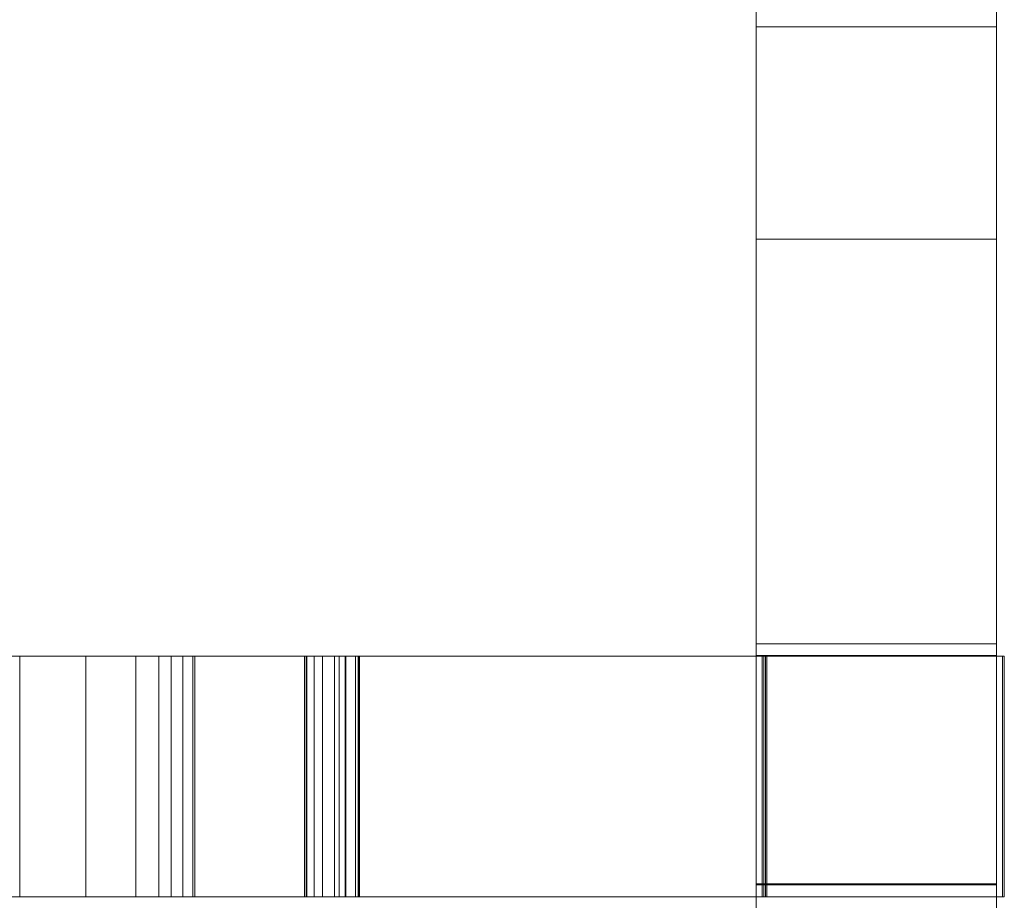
# Model space of a CAD drawing. Header units: millimetres. Extents: x -211 to 218, y -248 to 286.
# Tile 68 of 214: x 183 to 208, y -38 to -16. Entities that reach past the tile are written whole.
import ezdxf

# ---------------------------------------------------------------- set-up
doc = ezdxf.new("R2010")
doc.units = ezdxf.units.MM
doc.header["$LTSCALE"] = 25.4
doc.layers.add('None', color=7, linetype='Continuous', lineweight=9)

msp = doc.modelspace()

# ---------------------------------------------------------------- linework, layer by layer
at = {"layer": 'None', "color": 7, "linetype": 'Continuous', "lineweight": 9}
for points, invisible_edges in [([(201.613, 0.768, 22.46), (201.613, -15.948, 11.615), (201.613, -18.596, 15.696), (201.613, -2.28, 26.281)], 15), ([(207.613, -2.28, 26.281), (207.613, -18.596, 15.696), (207.613, -15.948, 11.615), (207.613, 0.768, 22.46)], 15), ([(201.613, -2.385, 26.281), (201.613, -2.28, 26.281), (201.613, -18.596, 15.696)], 10), ([(201.613, -18.596, 15.696), (201.613, -21.665, 20.427), (201.613, -12.66, 26.27), (201.613, -2.385, 26.281)], 11), ([(207.613, -18.596, 15.696), (207.613, -2.28, 26.281), (207.613, -2.385, 26.281)], 9), ([(207.613, -2.385, 26.281), (207.613, -12.66, 26.27), (207.613, -21.665, 20.427), (207.613, -18.596, 15.696)], 14), ([(201.613, -15.509, 10.938), (201.613, -7.588, -1.27), (201.613, -21.602, -0.877)], 9), ([(207.613, -7.588, -1.27), (207.613, -21.602, -0.877), (201.613, -21.602, -0.877), (201.613, -7.588, -1.27)], 8), ([(207.613, -21.602, -0.877), (207.613, -7.588, -1.27), (207.613, -15.509, 10.938)], 10), ([(201.613, -16.308, 26.266), (201.613, -12.66, 26.27), (201.613, -21.665, 20.427)], 10), ([(201.613, -12.66, 26.27), (201.613, -16.308, 26.266), (207.613, -16.308, 26.266), (207.613, -12.66, 26.27)], 8), ([(207.613, -21.665, 20.427), (207.613, -12.66, 26.27), (207.613, -16.308, 26.266)], 9), ([(201.613, -21.602, -0.877), (201.613, -31.501, -0.591), (201.613, -32.028, 0.221), (201.613, -15.509, 10.938)], 14), ([(201.613, -15.509, 10.938), (201.613, -32.028, 0.221), (201.613, -32.467, 0.898), (201.613, -15.948, 11.615)], 15), ([(207.613, -15.509, 10.938), (207.613, -32.028, 0.221), (207.613, -31.501, -0.591), (207.613, -21.602, -0.877)], 11), ([(207.613, -15.948, 11.615), (207.613, -32.467, 0.898), (207.613, -32.028, 0.221), (207.613, -15.509, 10.938)], 15), ([(201.613, -15.948, 11.615), (201.613, -32.467, 0.898), (201.613, -35.115, 4.979), (201.613, -18.596, 15.696)], 15), ([(207.613, -18.596, 15.696), (207.613, -35.115, 4.979), (207.613, -32.467, 0.898), (207.613, -15.948, 11.615)], 15), ([(201.613, -21.665, 20.427), (201.613, -25.47, 26.292), (201.613, -16.308, 26.266)], 9), ([(207.613, -25.47, 26.292), (207.613, -16.308, 26.266), (201.613, -16.308, 26.266), (201.613, -25.47, 26.292)], 8), ([(207.613, -16.308, 26.266), (207.613, -25.47, 26.292), (207.613, -21.665, 20.427)], 10), ([(201.613, -18.596, 15.696), (201.613, -24.141, 13.174), (201.613, -24.011, 13.497)], 9), ([(201.613, -18.596, 15.696), (201.613, -24.326, 12.879), (201.613, -24.141, 13.174)], 9), ([(201.613, -18.596, 15.696), (201.613, -24.834, 12.405), (201.613, -24.56, 12.62)], 9), ([(201.613, -21.665, 20.427), (201.613, -18.596, 15.696), (201.613, -24.245, 15.171), (201.613, -24.46, 15.446)], 11), ([(201.613, -18.596, 15.696), (201.613, -23.974, 14.532), (201.613, -24.082, 14.864)], 9), ([(201.613, -24.011, 13.497), (201.613, -23.938, 13.838), (201.613, -18.596, 15.696)], 10), ([(201.613, -25.142, 12.242), (201.613, -24.834, 12.405), (201.613, -18.596, 15.696), (201.613, -35.115, 4.979)], 14), ([(201.613, -18.596, 15.696), (201.613, -23.926, 14.187), (201.613, -23.974, 14.532)], 9), ([(201.613, -24.56, 12.62), (201.613, -24.326, 12.879), (201.613, -18.596, 15.696)], 10), ([(201.613, -23.938, 13.838), (201.613, -23.926, 14.187), (201.613, -18.596, 15.696)], 10), ([(201.613, -24.082, 14.864), (201.613, -24.245, 15.171), (201.613, -18.596, 15.696)], 10), ([(207.613, -18.596, 15.696), (207.613, -23.938, 13.838), (207.613, -24.011, 13.497)], 9), ([(207.613, -35.115, 4.979), (207.613, -18.596, 15.696), (207.613, -24.834, 12.405), (207.613, -25.142, 12.242)], 11), ([(207.613, -18.596, 15.696), (207.613, -24.326, 12.879), (207.613, -24.56, 12.62)], 9), ([(207.613, -24.011, 13.497), (207.613, -24.141, 13.174), (207.613, -18.596, 15.696)], 10), ([(207.613, -24.56, 12.62), (207.613, -24.834, 12.405), (207.613, -18.596, 15.696)], 10), ([(207.613, -18.596, 15.696), (207.613, -23.926, 14.187), (207.613, -23.938, 13.838)], 9), ([(207.613, -18.596, 15.696), (207.613, -24.245, 15.171), (207.613, -24.082, 14.864)], 9), ([(207.613, -24.141, 13.174), (207.613, -24.326, 12.879), (207.613, -18.596, 15.696)], 10), ([(207.613, -24.082, 14.864), (207.613, -23.974, 14.532), (207.613, -18.596, 15.696)], 10), ([(207.613, -23.974, 14.532), (207.613, -23.926, 14.187), (207.613, -18.596, 15.696)], 10), ([(207.613, -24.46, 15.446), (207.613, -24.245, 15.171), (207.613, -18.596, 15.696), (207.613, -21.665, 20.427)], 14), ([(201.613, -31.501, -0.591), (201.613, -21.602, -0.877), (207.613, -21.602, -0.877), (207.613, -31.501, -0.591)], 8), ([(201.613, -25.47, 26.292), (201.613, -21.665, 20.427), (201.613, -31.998, 13.724), (201.613, -32.01, 19.02)], 11), ([(201.613, -21.665, 20.427), (201.613, -25.337, 15.995), (201.613, -25.678, 16.068)], 9), ([(201.613, -21.665, 20.427), (201.613, -26.027, 16.08), (201.613, -26.372, 16.032)], 9), ([(201.613, -21.665, 20.427), (201.613, -25.014, 15.865), (201.613, -25.337, 15.995)], 9), ([(201.613, -24.46, 15.446), (201.613, -24.719, 15.68), (201.613, -21.665, 20.427)], 10), ([(201.613, -26.372, 16.032), (201.613, -26.704, 15.924), (201.613, -21.665, 20.427)], 10), ([(201.613, -24.719, 15.68), (201.613, -25.014, 15.865), (201.613, -21.665, 20.427)], 10), ([(201.613, -26.704, 15.924), (201.613, -27.012, 15.761), (201.613, -31.998, 13.724), (201.613, -21.665, 20.427)], 14), ([(201.613, -25.678, 16.068), (201.613, -26.027, 16.08), (201.613, -21.665, 20.427)], 10), ([(207.613, -21.665, 20.427), (207.613, -26.704, 15.924), (207.613, -26.372, 16.032)], 9), ([(207.613, -21.665, 20.427), (207.613, -24.719, 15.68), (207.613, -24.46, 15.446)], 9), ([(207.613, -21.665, 20.427), (207.613, -26.027, 16.08), (207.613, -25.678, 16.068)], 9), ([(207.613, -21.665, 20.427), (207.613, -31.998, 13.724), (207.613, -27.012, 15.761), (207.613, -26.704, 15.924)], 11), ([(207.613, -21.665, 20.427), (207.613, -25.014, 15.865), (207.613, -24.719, 15.68)], 9), ([(207.613, -25.678, 16.068), (207.613, -25.337, 15.995), (207.613, -21.665, 20.427)], 10), ([(207.613, -25.337, 15.995), (207.613, -25.014, 15.865), (207.613, -21.665, 20.427)], 10), ([(207.613, -26.372, 16.032), (207.613, -26.027, 16.08), (207.613, -21.665, 20.427)], 10), ([(207.613, -32.01, 19.02), (207.613, -31.998, 13.724), (207.613, -21.665, 20.427), (207.613, -25.47, 26.292)], 14), ([(201.613, -23.926, 14.187), (207.613, -23.926, 14.187), (207.613, -23.974, 14.532), (201.613, -23.974, 14.532)], 5), ([(201.613, -23.938, 13.838), (207.613, -23.938, 13.838), (207.613, -23.926, 14.187), (201.613, -23.926, 14.187)], 5), ([(201.613, -24.011, 13.497), (207.613, -24.011, 13.497), (207.613, -23.938, 13.838), (201.613, -23.938, 13.838)], 5), ([(201.613, -23.974, 14.532), (207.613, -23.974, 14.532), (207.613, -24.082, 14.864), (201.613, -24.082, 14.864)], 5), ([(201.613, -24.141, 13.174), (207.613, -24.141, 13.174), (207.613, -24.011, 13.497), (201.613, -24.011, 13.497)], 5), ([(201.613, -24.082, 14.864), (207.613, -24.082, 14.864), (207.613, -24.245, 15.171), (201.613, -24.245, 15.171)], 5), ([(201.613, -24.326, 12.879), (207.613, -24.326, 12.879), (207.613, -24.141, 13.174), (201.613, -24.141, 13.174)], 5), ([(201.613, -24.245, 15.171), (207.613, -24.245, 15.171), (207.613, -24.46, 15.446), (201.613, -24.46, 15.446)], 5), ([(201.613, -24.56, 12.62), (207.613, -24.56, 12.62), (207.613, -24.326, 12.879), (201.613, -24.326, 12.879)], 5), ([(201.613, -24.46, 15.446), (207.613, -24.46, 15.446), (207.613, -24.719, 15.68), (201.613, -24.719, 15.68)], 5), ([(201.613, -24.834, 12.405), (207.613, -24.834, 12.405), (207.613, -24.56, 12.62), (201.613, -24.56, 12.62)], 5), ([(201.613, -24.719, 15.68), (207.613, -24.719, 15.68), (207.613, -25.014, 15.865), (201.613, -25.014, 15.865)], 5), ([(201.613, -25.142, 12.242), (207.613, -25.142, 12.242), (207.613, -24.834, 12.405), (201.613, -24.834, 12.405)], 5), ([(201.613, -25.014, 15.865), (207.613, -25.014, 15.865), (207.613, -25.337, 15.995), (201.613, -25.337, 15.995)], 5), ([(201.613, -35.115, 4.979), (201.613, -31.988, 9.057), (201.613, -25.142, 12.242)], 11), ([(201.613, -25.474, 12.134), (201.613, -25.142, 12.242), (201.613, -31.988, 9.057)], 10), ([(201.613, -25.474, 12.134), (207.613, -25.474, 12.134), (207.613, -25.142, 12.242), (201.613, -25.142, 12.242)], 5), ([(207.613, -35.115, 4.979), (207.613, -25.142, 12.242), (207.613, -25.474, 12.134)], 9), ([(201.613, -25.337, 15.995), (207.613, -25.337, 15.995), (207.613, -25.678, 16.068), (201.613, -25.678, 16.068)], 5), ([(201.613, -31.703, 26.31), (201.613, -25.47, 26.292), (201.613, -32.01, 19.02)], 10), ([(201.613, -25.47, 26.292), (201.613, -31.703, 26.31), (207.613, -31.703, 26.31), (207.613, -25.47, 26.292)], 8), ([(201.613, -25.819, 12.086), (201.613, -25.474, 12.134), (201.613, -31.988, 9.057)], 10), ([(201.613, -25.819, 12.086), (207.613, -25.819, 12.086), (207.613, -25.474, 12.134), (201.613, -25.474, 12.134)], 5), ([(207.613, -32.01, 19.02), (207.613, -25.47, 26.292), (207.613, -31.703, 26.31)], 9), ([(207.613, -25.474, 12.134), (207.613, -25.819, 12.086), (207.613, -35.115, 4.979)], 10), ([(201.613, -25.678, 16.068), (207.613, -25.678, 16.068), (207.613, -26.027, 16.08), (201.613, -26.027, 16.08)], 5), ([(201.613, -31.988, 9.057), (201.613, -26.168, 12.098), (201.613, -25.819, 12.086)], 9), ([(201.613, -26.168, 12.098), (207.613, -26.168, 12.098), (207.613, -25.819, 12.086), (201.613, -25.819, 12.086)], 5), ([(201.613, -26.027, 16.08), (207.613, -26.027, 16.08), (207.613, -26.372, 16.032), (201.613, -26.372, 16.032)], 5), ([(207.613, -31.988, 9.057), (207.613, -25.819, 12.086), (207.613, -26.168, 12.098)], 9), ([(207.613, -35.115, 4.979), (207.613, -25.819, 12.086), (207.613, -31.988, 9.057)], 11), ([(201.613, -26.509, 12.171), (201.613, -26.168, 12.098), (201.613, -31.988, 9.057)], 10), ([(201.613, -26.509, 12.171), (207.613, -26.509, 12.171), (207.613, -26.168, 12.098), (201.613, -26.168, 12.098)], 5), ([(207.613, -31.988, 9.057), (207.613, -26.168, 12.098), (207.613, -26.509, 12.171)], 9), ([(201.613, -26.372, 16.032), (207.613, -26.372, 16.032), (207.613, -26.704, 15.924), (201.613, -26.704, 15.924)], 5), ([(201.613, -31.988, 9.057), (201.613, -26.832, 12.301), (201.613, -26.509, 12.171)], 9), ([(201.613, -26.832, 12.301), (207.613, -26.832, 12.301), (207.613, -26.509, 12.171), (201.613, -26.509, 12.171)], 5), ([(207.613, -26.509, 12.171), (207.613, -26.832, 12.301), (207.613, -31.988, 9.057)], 10), ([(201.613, -26.704, 15.924), (207.613, -26.704, 15.924), (207.613, -27.012, 15.761), (201.613, -27.012, 15.761)], 5), ([(201.613, -27.127, 12.486), (201.613, -26.832, 12.301), (201.613, -31.988, 9.057)], 10), ([(201.613, -27.127, 12.486), (207.613, -27.127, 12.486), (207.613, -26.832, 12.301), (201.613, -26.832, 12.301)], 5), ([(201.613, -31.998, 13.724), (201.613, -27.012, 15.761), (201.613, -27.286, 15.546)], 9), ([(201.613, -27.012, 15.761), (207.613, -27.012, 15.761), (207.613, -27.286, 15.546), (201.613, -27.286, 15.546)], 5), ([(207.613, -31.988, 9.057), (207.613, -26.832, 12.301), (207.613, -27.127, 12.486)], 9), ([(207.613, -27.286, 15.546), (207.613, -27.012, 15.761), (207.613, -31.998, 13.724)], 10), ([(201.613, -31.988, 9.057), (201.613, -27.386, 12.72), (201.613, -27.127, 12.486)], 9), ([(201.613, -27.386, 12.72), (207.613, -27.386, 12.72), (207.613, -27.127, 12.486), (201.613, -27.127, 12.486)], 5), ([(207.613, -27.127, 12.486), (207.613, -27.386, 12.72), (207.613, -31.988, 9.057)], 10), ([(201.613, -27.286, 15.546), (201.613, -27.52, 15.287), (201.613, -31.998, 13.724)], 10), ([(201.613, -27.286, 15.546), (207.613, -27.286, 15.546), (207.613, -27.52, 15.287), (201.613, -27.52, 15.287)], 5), ([(201.613, -27.601, 12.994), (201.613, -27.386, 12.72), (201.613, -31.988, 9.057)], 10), ([(201.613, -27.601, 12.994), (207.613, -27.601, 12.994), (207.613, -27.386, 12.72), (201.613, -27.386, 12.72)], 5), ([(201.613, -31.998, 13.724), (201.613, -27.52, 15.287), (201.613, -27.705, 14.992)], 9), ([(201.613, -27.52, 15.287), (207.613, -27.52, 15.287), (207.613, -27.705, 14.992), (201.613, -27.705, 14.992)], 5), ([(207.613, -31.998, 13.724), (207.613, -27.52, 15.287), (207.613, -27.286, 15.546)], 9), ([(207.613, -31.988, 9.057), (207.613, -27.386, 12.72), (207.613, -27.601, 12.994)], 9), ([(207.613, -27.705, 14.992), (207.613, -27.52, 15.287), (207.613, -31.998, 13.724)], 10), ([(201.613, -27.764, 13.302), (201.613, -27.601, 12.994), (201.613, -31.988, 9.057)], 10), ([(201.613, -27.764, 13.302), (207.613, -27.764, 13.302), (207.613, -27.601, 12.994), (201.613, -27.601, 12.994)], 5), ([(201.613, -27.705, 14.992), (201.613, -27.835, 14.668), (201.613, -31.998, 13.724)], 10), ([(201.613, -27.705, 14.992), (207.613, -27.705, 14.992), (207.613, -27.835, 14.668), (201.613, -27.835, 14.668)], 5), ([(201.613, -31.988, 9.057), (201.613, -31.998, 13.724), (201.613, -27.872, 13.634), (201.613, -27.764, 13.302)], 10), ([(201.613, -27.872, 13.634), (207.613, -27.872, 13.634), (207.613, -27.764, 13.302), (201.613, -27.764, 13.302)], 5), ([(207.613, -31.988, 9.057), (207.613, -27.601, 12.994), (207.613, -27.764, 13.302)], 9), ([(207.613, -31.998, 13.724), (207.613, -27.835, 14.668), (207.613, -27.705, 14.992)], 9), ([(207.613, -27.764, 13.302), (207.613, -27.872, 13.634), (207.613, -31.998, 13.724), (207.613, -31.988, 9.057)], 10), ([(201.613, -27.835, 14.668), (201.613, -27.908, 14.327), (201.613, -31.998, 13.724)], 10), ([(201.613, -27.835, 14.668), (207.613, -27.835, 14.668), (207.613, -27.908, 14.327), (201.613, -27.908, 14.327)], 5), ([(201.613, -31.998, 13.724), (201.613, -27.92, 13.979), (201.613, -27.872, 13.634)], 9), ([(201.613, -27.92, 13.979), (207.613, -27.92, 13.979), (207.613, -27.872, 13.634), (201.613, -27.872, 13.634)], 5), ([(201.613, -27.908, 14.327), (201.613, -27.92, 13.979), (201.613, -31.998, 13.724)], 10), ([(201.613, -27.908, 14.327), (207.613, -27.908, 14.327), (207.613, -27.92, 13.979), (201.613, -27.92, 13.979)], 5), ([(207.613, -31.998, 13.724), (207.613, -27.908, 14.327), (207.613, -27.835, 14.668)], 9), ([(207.613, -27.872, 13.634), (207.613, -27.92, 13.979), (207.613, -31.998, 13.724)], 10), ([(207.613, -31.998, 13.724), (207.613, -27.92, 13.979), (207.613, -27.908, 14.327)], 9), ([(201.613, -33.203, -0.542), (201.613, -32.028, 0.221), (201.613, -31.501, -0.591)], 3), ([(207.613, -31.501, -0.591), (207.613, -33.203, -0.542), (201.613, -33.203, -0.542), (201.613, -31.501, -0.591)], 10), ([(207.613, -31.501, -0.591), (207.613, -32.028, 0.221), (207.613, -33.203, -0.542)], 3), ([(201.613, -33.081, 26.31), (201.613, -31.703, 26.31), (201.613, -32.01, 19.02), (201.613, -37.71, 19.007)], 10), ([(207.613, -33.081, 26.31), (207.613, -31.703, 26.31), (201.613, -31.703, 26.31), (201.613, -33.081, 26.31)], 8), ([(207.613, -37.71, 19.007), (207.613, -32.01, 19.02), (207.613, -31.703, 26.31), (207.613, -33.081, 26.31)], 10), ([(174.529, -32.01, 20.727), (201.879, -32.01, 26.248), (201.85, -32.01, 19.02), (181.177, -32.01, -6.18)], 12), ([(181.177, -32.01, -6.18), (201.85, -32.01, 19.02), (191.36, -32.01, 1.712), (191.205, -32.01, 1.54)], 11), ([(183.234, -32.01, -5.66), (181.177, -32.01, -6.18), (191.205, -32.01, 1.54)], 10), ([(191.205, -32.01, 1.54), (186.136, -32.01, -4.914), (184.887, -32.01, -5.237), (183.234, -32.01, -5.66)], 9), ([(186.136, -32.01, -4.914), (187.606, -32.01, -4.159), (187.558, -32.01, -4.226)], 9), ([(186.136, -32.01, -4.914), (191.205, -32.01, 1.54), (187.606, -32.01, -4.159)], 9), ([(186.709, -32.01, -4.806), (186.136, -32.01, -4.914), (187.558, -32.01, -4.226)], 10), ([(187.558, -32.01, -4.226), (187.306, -32.01, -4.499), (187.018, -32.01, -4.69), (186.709, -32.01, -4.806)], 8), ([(190.583, -32.01, -3.163), (190.398, -32.01, -2.855), (190.339, -32.01, -2.575), (190.385, -32.01, -2.203)], 8), ([(190.385, -32.01, -2.203), (191.088, -32.01, -3.478), (190.795, -32.01, -3.352), (190.583, -32.01, -3.163)], 9), ([(190.385, -32.01, -2.203), (201.768, -32.01, -0.66), (191.377, -32.01, -3.508), (191.088, -32.01, -3.478)], 9), ([(190.385, -32.01, -2.203), (191.683, -32.01, 1.344), (201.768, -32.01, -0.66)], 10), ([(201.85, -32.01, 19.02), (191.617, -32.01, 1.685), (191.36, -32.01, 1.712)], 9), ([(191.617, -32.01, 1.685), (201.85, -32.01, 19.02), (201.808, -32.01, 9.019)], 11), ([(201.808, -32.01, 9.019), (201.768, -32.01, -0.66), (191.718, -32.01, 1.425), (191.617, -32.01, 1.685)], 10), ([(191.683, -32.01, 1.344), (191.707, -32.01, 1.383), (201.768, -32.01, -0.66)], 10), ([(191.707, -32.01, 1.383), (191.718, -32.01, 1.425), (201.768, -32.01, -0.66)], 10), ([(201.613, -35.115, 4.979), (201.613, -37.688, 9.044), (201.613, -31.988, 9.057)], 9), ([(201.613, -31.998, 13.724), (201.613, -31.988, 9.057), (207.613, -31.988, 9.057), (207.613, -31.998, 13.724)], 8), ([(207.613, -31.998, 13.724), (207.613, -32.01, 19.02), (201.613, -32.01, 19.02), (201.613, -31.998, 13.724)], 8), ([(201.613, -34.622, -0.501), (201.613, -32.467, 0.898), (201.613, -32.028, 0.221), (201.613, -33.203, -0.542)], 7), ([(201.85, -32.01, 19.02), (207.808, -32.01, 18.996), (207.766, -32.01, 8.994), (201.808, -32.01, 9.019)], 8), ([(207.613, -31.988, 9.057), (207.613, -37.688, 9.044), (207.613, -35.115, 4.979)], 10), ([(207.613, -33.203, -0.542), (207.613, -32.028, 0.221), (207.613, -32.467, 0.898), (207.613, -34.622, -0.501)], 7), ([(201.613, -35.115, 4.979), (201.613, -32.467, 0.898), (201.613, -34.622, -0.501), (201.613, -40.254, -0.338)], 11), ([(207.613, -40.254, -0.338), (207.613, -34.622, -0.501), (207.613, -32.467, 0.898), (207.613, -35.115, 4.979)], 14), ([(201.613, -37.71, 19.007), (201.613, -44.252, 19.063), (201.613, -33.081, 26.31)], 11), ([(201.613, -33.081, 26.31), (201.613, -44.252, 19.063), (201.613, -45.9, 21.604), (201.613, -38.642, 26.313)], 7), ([(207.613, -38.642, 26.313), (207.613, -33.081, 26.31), (201.613, -33.081, 26.31), (201.613, -38.642, 26.313)], 10), ([(207.613, -33.081, 26.31), (207.613, -44.252, 19.063), (207.613, -37.71, 19.007)], 11), ([(207.613, -38.642, 26.313), (207.613, -45.9, 21.604), (207.613, -44.252, 19.063), (207.613, -33.081, 26.31)], 7), ([(207.613, -33.203, -0.542), (207.613, -34.622, -0.501), (201.613, -34.622, -0.501), (201.613, -33.203, -0.542)], 10), ([(207.613, -34.622, -0.501), (207.613, -40.254, -0.338), (201.613, -40.254, -0.338), (201.613, -34.622, -0.501)], 8), ([(201.613, -37.688, 9.044), (201.613, -35.115, 4.979), (201.613, -38.184, 9.71)], 11), ([(201.613, -52.976, 0.114), (201.613, -38.184, 9.71), (201.613, -35.115, 4.979), (201.613, -43.151, -0.235)], 7), ([(201.613, -40.254, -0.338), (201.613, -43.151, -0.235), (201.613, -35.115, 4.979)], 10), ([(207.613, -35.115, 4.979), (207.613, -43.151, -0.235), (207.613, -40.254, -0.338)], 9), ([(207.613, -38.184, 9.71), (207.613, -35.115, 4.979), (207.613, -37.688, 9.044)], 11), ([(207.613, -43.151, -0.235), (207.613, -35.115, 4.979), (207.613, -38.184, 9.71), (207.613, -52.976, 0.114)], 7), ([(201.613, -38.184, 9.71), (201.613, -37.69, 10.031), (201.613, -37.688, 9.044)], 9), ([(207.613, -37.69, 10.031), (207.613, -37.688, 9.044), (201.613, -37.688, 9.044), (201.613, -37.69, 10.031)], 8), ([(201.613, -37.71, 19.007), (201.613, -37.69, 10.031), (201.613, -38.184, 9.71), (201.613, -44.252, 19.063)], 14), ([(201.613, -37.69, 10.031), (201.613, -37.71, 19.007), (207.613, -37.71, 19.007), (207.613, -37.69, 10.031)], 8), ([(207.613, -37.688, 9.044), (207.613, -37.69, 10.031), (207.613, -38.184, 9.71)], 10), ([(207.613, -44.252, 19.063), (207.613, -38.184, 9.71), (207.613, -37.69, 10.031), (207.613, -37.71, 19.007)], 11), ([(181.177, -38.01, -6.18), (201.85, -38.01, 19.02), (201.879, -38.01, 26.248), (174.529, -38.01, 20.727)], 9), ([(191.205, -38.01, 1.54), (181.177, -38.01, -6.18), (183.234, -38.01, -5.66)], 9), ([(191.205, -38.01, 1.54), (191.36, -38.01, 1.712), (201.85, -38.01, 19.02), (181.177, -38.01, -6.18)], 14), ([(183.234, -38.01, -5.66), (184.887, -38.01, -5.237), (186.136, -38.01, -4.914), (191.205, -38.01, 1.54)], 12), ([(187.558, -38.01, -4.226), (186.136, -38.01, -4.914), (186.709, -38.01, -4.806)], 9), ([(187.558, -38.01, -4.226), (187.606, -38.01, -4.159), (186.136, -38.01, -4.914)], 10), ([(187.606, -38.01, -4.159), (191.205, -38.01, 1.54), (186.136, -38.01, -4.914)], 10), ([(186.709, -38.01, -4.806), (187.018, -38.01, -4.69), (187.306, -38.01, -4.499), (187.558, -38.01, -4.226)], 8), ([(191.707, -38.01, 1.383), (190.339, -38.01, -2.575), (190.398, -38.01, -2.855)], 9), ([(191.707, -38.01, 1.383), (190.385, -38.01, -2.203), (190.339, -38.01, -2.575)], 9), ([(191.707, -38.01, 1.383), (191.683, -38.01, 1.344), (190.385, -38.01, -2.203)], 8), ([(191.707, -38.01, 1.383), (190.398, -38.01, -2.855), (190.583, -38.01, -3.163)], 9), ([(191.707, -38.01, 1.383), (190.583, -38.01, -3.163), (190.795, -38.01, -3.352)], 9), ([(191.707, -38.01, 1.383), (190.795, -38.01, -3.352), (191.088, -38.01, -3.478)], 9), ([(191.088, -38.01, -3.478), (191.377, -38.01, -3.508), (201.768, -38.01, -0.66), (191.707, -38.01, 1.383)], 12), ([(191.36, -38.01, 1.712), (191.617, -38.01, 1.685), (201.85, -38.01, 19.02)], 10), ([(191.617, -38.01, 1.685), (191.718, -38.01, 1.425), (201.768, -38.01, -0.66), (201.808, -38.01, 9.019)], 10), ([(201.808, -38.01, 9.019), (201.85, -38.01, 19.02), (191.617, -38.01, 1.685)], 11), ([(201.768, -38.01, -0.66), (191.718, -38.01, 1.425), (191.707, -38.01, 1.383)], 9), ([(201.808, -38.01, 9.019), (207.766, -38.01, 8.994), (207.808, -38.01, 18.996), (201.85, -38.01, 19.02)], 8)]:
    msp.add_3dface(points, dxfattribs=dict(at, invisible_edges=invisible_edges))
for points in [[(174.529, -32.01, 20.727), (174.529, -38.01, 20.727), (201.879, -38.01, 26.248), (201.879, -32.01, 26.248)], [(184.887, -32.01, -5.237), (184.887, -38.01, -5.237), (183.234, -38.01, -5.66), (183.234, -32.01, -5.66)], [(186.136, -32.01, -4.914), (186.136, -38.01, -4.914), (184.887, -38.01, -5.237), (184.887, -32.01, -5.237)], [(186.709, -32.01, -4.806), (186.709, -38.01, -4.806), (186.136, -38.01, -4.914), (186.136, -32.01, -4.914)], [(187.018, -32.01, -4.69), (187.018, -38.01, -4.69), (186.709, -38.01, -4.806), (186.709, -32.01, -4.806)], [(187.306, -32.01, -4.499), (187.306, -38.01, -4.499), (187.018, -38.01, -4.69), (187.018, -32.01, -4.69)], [(187.558, -32.01, -4.226), (187.558, -38.01, -4.226), (187.306, -38.01, -4.499), (187.306, -32.01, -4.499)], [(187.606, -32.01, -4.159), (187.606, -38.01, -4.159), (187.558, -38.01, -4.226), (187.558, -32.01, -4.226)], [(191.205, -32.01, 1.54), (191.205, -38.01, 1.54), (187.606, -38.01, -4.159), (187.606, -32.01, -4.159)], [(190.398, -32.01, -2.855), (190.398, -38.01, -2.855), (190.339, -38.01, -2.575), (190.339, -32.01, -2.575)], [(190.339, -32.01, -2.575), (190.339, -38.01, -2.575), (190.385, -38.01, -2.203), (190.385, -32.01, -2.203)], [(190.385, -32.01, -2.203), (190.385, -38.01, -2.203), (191.683, -38.01, 1.344), (191.683, -32.01, 1.344)], [(190.583, -32.01, -3.163), (190.583, -38.01, -3.163), (190.398, -38.01, -2.855), (190.398, -32.01, -2.855)], [(190.795, -32.01, -3.352), (190.795, -38.01, -3.352), (190.583, -38.01, -3.163), (190.583, -32.01, -3.163)], [(191.088, -32.01, -3.478), (191.088, -38.01, -3.478), (190.795, -38.01, -3.352), (190.795, -32.01, -3.352)], [(191.377, -32.01, -3.508), (191.377, -38.01, -3.508), (191.088, -38.01, -3.478), (191.088, -32.01, -3.478)], [(191.36, -32.01, 1.712), (191.36, -38.01, 1.712), (191.205, -38.01, 1.54), (191.205, -32.01, 1.54)], [(191.617, -32.01, 1.685), (191.617, -38.01, 1.685), (191.36, -38.01, 1.712), (191.36, -32.01, 1.712)], [(201.768, -32.01, -0.66), (201.768, -38.01, -0.66), (191.377, -38.01, -3.508), (191.377, -32.01, -3.508)], [(191.718, -32.01, 1.425), (191.718, -38.01, 1.425), (191.617, -38.01, 1.685), (191.617, -32.01, 1.685)], [(191.683, -32.01, 1.344), (191.683, -38.01, 1.344), (191.707, -38.01, 1.383), (191.707, -32.01, 1.383)], [(191.707, -32.01, 1.383), (191.707, -38.01, 1.383), (191.718, -38.01, 1.425), (191.718, -32.01, 1.425)], [(207.613, -31.988, 9.057), (201.613, -31.988, 9.057), (201.613, -37.688, 9.044), (207.613, -37.688, 9.044)], [(207.613, -37.71, 19.007), (201.613, -37.71, 19.007), (201.613, -32.01, 19.02), (207.613, -32.01, 19.02)], [(201.808, -32.01, 9.019), (201.808, -38.01, 9.019), (201.768, -38.01, -0.66), (201.768, -32.01, -0.66)], [(207.766, -32.01, 8.994), (207.766, -38.01, 8.994), (201.808, -38.01, 9.019), (201.808, -32.01, 9.019)], [(201.879, -32.01, 26.248), (201.879, -38.01, 26.248), (201.85, -38.01, 19.02), (201.85, -32.01, 19.02)], [(201.85, -32.01, 19.02), (201.85, -38.01, 19.02), (207.808, -38.01, 18.996), (207.808, -32.01, 18.996)], [(207.808, -32.01, 18.996), (207.808, -38.01, 18.996), (207.766, -38.01, 8.994), (207.766, -32.01, 8.994)]]:
    msp.add_3dface(points, dxfattribs=at)

doc.saveas('drawing.dxf')
